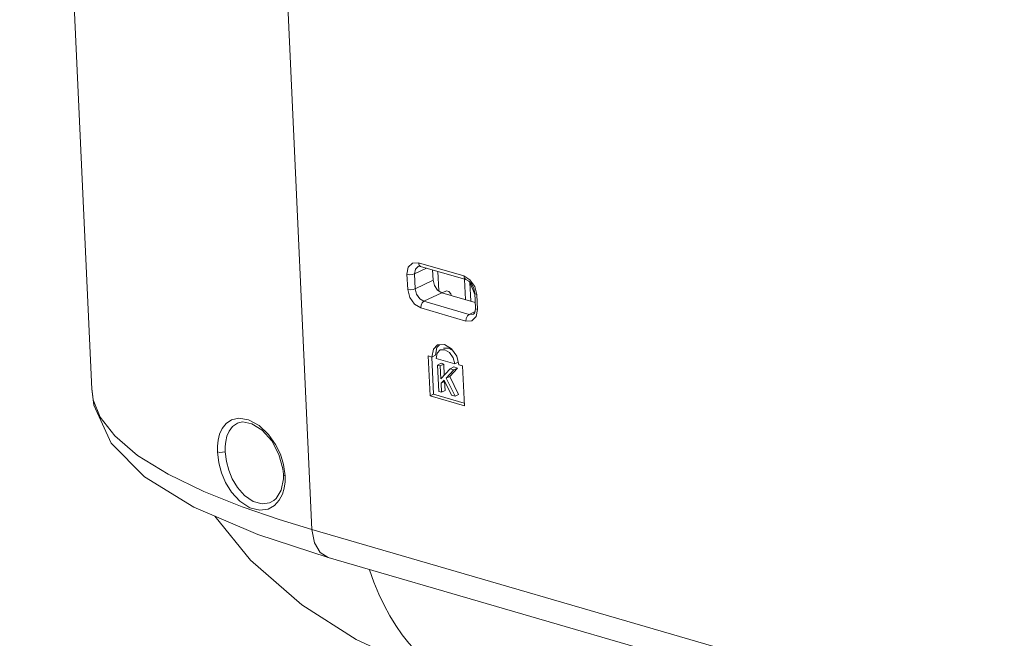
# Model space of a CAD drawing. Header units: millimetres. Extents: x 3925 to 5043, y -86 to 778.
# Tile 60 of 256: x 4501 to 4524, y 103 to 118. Entities that reach past the tile are written whole.
import ezdxf

# ---------------------------------------------------------------- set-up
doc = ezdxf.new("R2010")
doc.units = ezdxf.units.MM
doc.header["$LTSCALE"] = 46.255
doc.layers.add('H30-BOTTOM-CDXF_CONTINUOUS_LINE', color=7, linetype='CONTINUOUS')
doc.layers.add('H30K-REAR-CODXF_CONTINUOUS_LINE', color=7, linetype='CONTINUOUS')

msp = doc.modelspace()

# ---------------------------------------------------------------- linework, layer by layer
at = {"layer": 'H30-BOTTOM-CDXF_CONTINUOUS_LINE', "color": 7, "linetype": 'Continuous', "lineweight": 0}
for p, q in [((4511.2931, 111.0948), (4511.2718, 111.5559)), ((4511.5139, 111.2089), (4511.3993, 111.4925)), ((4511.4193, 111.0581), (4511.3994, 111.4901)), ((4509.2988, 104.3128), (4509.4202, 104.0558)), ((4509.4202, 104.0558), (4509.5513, 103.8134))]:
    msp.add_line(p, q, dxfattribs=at)
for points in [[(4505.5236, 106.1069), (4506.3492, 105.0939), (4507.5259, 104.0642), (4508.7822, 103.2641), (4510.1533, 102.6313), (4511.4442, 102.1953)], [(4509.0831, 104.8799), (4509.0852, 104.8731), (4509.1872, 104.585), (4509.2988, 104.3128)], [(4509.5513, 103.8134), (4509.6914, 103.5861), (4509.8392, 103.3745), (4509.9946, 103.1782), (4510.158, 102.9965), (4510.3288, 102.8302), (4510.506, 102.6806), (4510.6894, 102.5477), (4510.8799, 102.4313), (4511.0763, 102.3319), (4511.2776, 102.2497), (4511.4442, 102.1953)]]:
    msp.add_lwpolyline(points, dxfattribs=at)
at = {"layer": 'H30K-REAR-CODXF_CONTINUOUS_LINE', "color": 7, "linetype": 'Continuous', "lineweight": 0}
for p, q in [((4502.6897, 109.0311), (4501.0305, 145.083)), ((4506.7672, 127.3573), (4507.7593, 105.8017)), ((4510.2165, 111.9404), (4510.0765, 111.9351)), ((4510.125, 111.6885), (4510.3987, 111.8203)), ((4510.145, 111.7965), (4510.125, 111.6885)), ((4510.2055, 111.8587), (4510.145, 111.7965)), ((4511.2561, 111.638), (4510.2165, 111.9404)), ((4510.2394, 111.8642), (4510.2632, 111.8597)), ((4511.3028, 111.5574), (4510.2632, 111.8597)), ((4510.538, 111.7798), (4510.5491, 111.5389)), ((4509.9489, 111.6766), (4509.9648, 111.3304)), ((4510.125, 111.6885), (4510.141, 111.3422)), ((4510.6585, 111.7448), (4510.6792, 111.2955)), ((4511.3991, 111.5513), (4511.2561, 111.638)), ((4511.3028, 111.5574), (4511.371, 111.5206)), ((4510.141, 111.3422), (4510.5491, 111.5389)), ((4511.5094, 111.394), (4511.3991, 111.5513)), ((4511.4915, 111.3462), (4511.5123, 111.2429)), ((4511.5556, 111.2093), (4511.5094, 111.394)), ((4510.3406, 111.0564), (4510.7488, 111.2531)), ((4510.7488, 111.2531), (4511.5222, 111.0281)), ((4510.7509, 111.2485), (4510.841, 111.2893)), ((4511.5283, 110.8966), (4511.5123, 111.2429)), ((4511.5715, 110.863), (4511.5556, 111.2093)), ((4510.2643, 110.9016), (4511.3039, 110.5993)), ((4510.3406, 111.0564), (4511.3802, 110.754)), ((4511.5283, 110.8966), (4511.5352, 110.8821)), ((4511.5352, 110.8821), (4511.5715, 110.863)), ((4511.3802, 110.754), (4511.5196, 110.8212)), ((4511.3802, 110.754), (4511.4781, 110.7596)), ((4511.5027, 110.7815), (4511.4781, 110.7596)), ((4511.542, 110.7019), (4511.5715, 110.863)), ((4510.5562, 109.9489), (4510.6548, 110.0488)), ((4510.6375, 109.9876), (4510.6034, 109.8114)), ((4510.7003, 110.0514), (4510.6375, 109.9876)), ((4510.6548, 110.0488), (4510.8159, 110.0579)), ((4510.7918, 109.9729), (4510.903, 109.9792)), ((4510.8159, 110.0579), (4510.9737, 109.9621)), ((4510.903, 109.9792), (4511.0116, 109.9134)), ((4510.4377, 109.7965), (4510.48, 108.8758)), ((4510.5218, 109.772), (4510.4377, 109.7965)), ((4510.5218, 109.772), (4510.5562, 109.9489)), ((4510.5218, 109.772), (4510.6034, 109.8114)), ((4510.5222, 109.7721), (4510.5617, 108.9152)), ((4510.6407, 109.8614), (4510.6186, 109.7399)), ((4511.0483, 109.6149), (4510.6186, 109.7399)), ((4510.7102, 109.9336), (4510.6407, 109.8614)), ((4510.9737, 109.9621), (4511.0942, 109.7901)), ((4511.0942, 109.7901), (4511.1448, 109.5908)), ((4510.6533, 109.588), (4510.7349, 109.6274)), ((4510.6813, 108.9788), (4510.6533, 109.588)), ((4510.6533, 109.588), (4510.7156, 109.5699)), ((4510.7156, 109.5699), (4510.7972, 109.6092)), ((4510.7156, 109.5699), (4510.7293, 109.2718)), ((4510.7349, 109.6274), (4510.7972, 109.6092)), ((4510.7972, 109.6092), (4510.8088, 109.3575)), ((4511.109, 109.5186), (4510.9333, 109.3267)), ((4510.9443, 109.5034), (4511.0259, 109.5427)), ((4511.0259, 109.5427), (4511.109, 109.5186)), ((4511.0274, 109.4792), (4511.109, 109.5186)), ((4511.0483, 109.6149), (4511.13, 109.6543)), ((4511.2289, 109.5664), (4511.1448, 109.5908)), ((4511.2713, 108.6457), (4511.2289, 109.5664)), ((4510.7293, 109.2718), (4510.9443, 109.5034)), ((4511.0274, 109.4792), (4510.8517, 109.2873)), ((4510.8517, 109.2873), (4510.9333, 109.3267)), ((4510.8517, 109.2873), (4511.0554, 108.87)), ((4510.9333, 109.3267), (4511.1371, 108.9093)), ((4510.9443, 109.5034), (4511.0274, 109.4792)), ((4510.8027, 109.2377), (4510.7341, 109.1681)), ((4510.7341, 109.1681), (4510.8157, 109.2074)), ((4510.7341, 109.1681), (4510.7437, 108.9607)), ((4510.9723, 108.8942), (4510.8027, 109.2377)), ((4510.8157, 109.2074), (4510.8253, 109)), ((4510.48, 108.8758), (4510.5617, 108.9152)), ((4510.48, 108.8758), (4511.2713, 108.6457)), ((4510.5617, 108.9152), (4511.2683, 108.7096)), ((4510.7437, 108.9607), (4510.6813, 108.9788)), ((4510.7437, 108.9607), (4510.8253, 109)), ((4511.0554, 108.87), (4510.9723, 108.8942)), ((4511.0554, 108.87), (4511.1371, 108.9093)), ((4506.0801, 108.3665), (4506.2994, 108.3285)), ((4506.0917, 108.2654), (4506.0926, 108.2657)), ((4507.1074, 107.2979), (4507.1442, 107.0374)), ((4507.091, 107.2004), (4507.1039, 107.0702)), ((4507.1039, 107.0701), (4507.1039, 107.0702)), ((4507.1039, 107.0701), (4507.1042, 106.9694)), ((4506.8841, 106.4686), (4506.8839, 106.4684)), ((4507.7593, 105.8017), (4589.9843, 81.8858)), ((4508.1331, 105.1562), (4590.3581, 81.2402))]:
    msp.add_line(p, q, dxfattribs=at)
for points in [[(4510.0765, 111.9351), (4509.9784, 111.8378), (4509.9489, 111.6766)], [(4510.2055, 111.8587), (4510.2204, 111.8634), (4510.2394, 111.8642)], [(4510.2632, 111.8597), (4510.2301, 111.888), (4510.2165, 111.9404)], [(4510.125, 111.6885), (4510.0715, 111.6725), (4510.0071, 111.6682), (4509.9489, 111.6766)], [(4511.3028, 111.5574), (4511.2697, 111.5856), (4511.2561, 111.638)], [(4510.141, 111.3422), (4510.0875, 111.3262), (4510.023, 111.3219), (4509.9648, 111.3304)], [(4509.9648, 111.3304), (4510.011, 111.1457), (4510.1213, 110.9884), (4510.2643, 110.9016)], [(4510.141, 111.3422), (4510.1716, 111.2194), (4510.2447, 111.1148), (4510.3406, 111.0564)], [(4510.5491, 111.5389), (4510.5798, 111.4161), (4510.6528, 111.3115), (4510.7488, 111.2531)], [(4511.371, 111.5206), (4511.4402, 111.4464), (4511.4915, 111.3462)], [(4510.9672, 111.1895), (4510.9558, 111.2286), (4510.9109, 111.2788), (4510.8586, 111.294), (4510.8412, 111.289)], [(4511.5123, 111.2429), (4511.5193, 111.2283), (4511.5556, 111.2093)], [(4510.3406, 111.0564), (4510.3005, 111.0213), (4510.2726, 110.9646), (4510.2643, 110.9016)], [(4511.5283, 110.8966), (4511.5225, 110.828), (4511.5027, 110.7815)], [(4511.3802, 110.754), (4511.3401, 110.7189), (4511.3122, 110.6622), (4511.3039, 110.5993)], [(4511.3039, 110.5993), (4511.4439, 110.6046), (4511.542, 110.7019)], [(4511.0483, 109.6149), (4511.0135, 109.7544), (4510.9309, 109.8731), (4510.8213, 109.9399), (4510.7102, 109.9336)], [(4502.6892, 109.0443), (4502.7392, 108.661), (4503.1381, 107.7859), (4503.9075, 107.0095), (4505.0406, 106.3132), (4506.5174, 105.6822), (4508.1334, 105.1561)], [(4502.6897, 109.0311), (4502.7241, 108.7881), (4502.8872, 108.3852), (4503.2179, 107.9541), (4503.7445, 107.5066), (4504.4485, 107.072), (4505.2731, 106.674), (4506.1513, 106.3244), (4507.0058, 106.0318), (4507.7593, 105.8017)], [(4505.583, 107.5885), (4505.5831, 107.7205), (4505.598, 107.8568), (4505.6321, 107.9941), (4505.6911, 108.1261), (4505.7813, 108.2426), (4505.9091, 108.3291), (4506.0801, 108.3665)], [(4505.7613, 107.5914), (4505.7613, 107.7084), (4505.7739, 107.8292), (4505.8031, 107.9509), (4505.854, 108.0678), (4505.9319, 108.1709), (4506.0426, 108.2474), (4506.0917, 108.2654)], [(4506.0926, 108.2657), (4506.1673, 108.2777), (4506.3771, 108.2359), (4506.6136, 108.0853), (4506.8338, 107.8381), (4507.0007, 107.5285), (4507.091, 107.2004)], [(4506.2994, 108.3285), (4506.5433, 108.1942), (4506.7602, 107.9885), (4506.9216, 107.7604), (4507.0335, 107.532), (4507.1074, 107.2979)], [(4505.583, 107.5885), (4505.6374, 107.5766), (4505.7028, 107.5777), (4505.7613, 107.5914)], [(4506.9013, 106.3527), (4506.753, 106.2681), (4506.5603, 106.2412), (4506.329, 106.3007), (4506.0983, 106.454), (4505.9101, 106.6627), (4505.7734, 106.8859), (4505.6785, 107.1084), (4505.6152, 107.3365), (4505.583, 107.5885)], [(4506.8839, 106.4684), (4506.7811, 106.4148), (4506.6122, 106.3914), (4506.4099, 106.4451), (4506.2086, 106.5822), (4506.045, 106.7685), (4505.9265, 106.9672), (4505.8442, 107.1652), (4505.7894, 107.3678), (4505.7613, 107.5914)], [(4507.1442, 107.0374), (4507.1117, 107.0547), (4507.1039, 107.0701)], [(4507.1442, 107.0374), (4507.1429, 106.8988), (4507.1237, 106.7552)], [(4507.1042, 106.9694), (4507.0544, 106.7068), (4506.9403, 106.5174), (4506.8841, 106.4686)], [(4507.1237, 106.7552), (4507.0811, 106.6107), (4507.0091, 106.4725), (4506.9013, 106.3527)], [(4507.7593, 105.8017), (4507.8167, 105.495), (4507.9514, 105.2689), (4508.1331, 105.1562)]]:
    msp.add_lwpolyline(points, dxfattribs=at)

doc.saveas('drawing.dxf')
